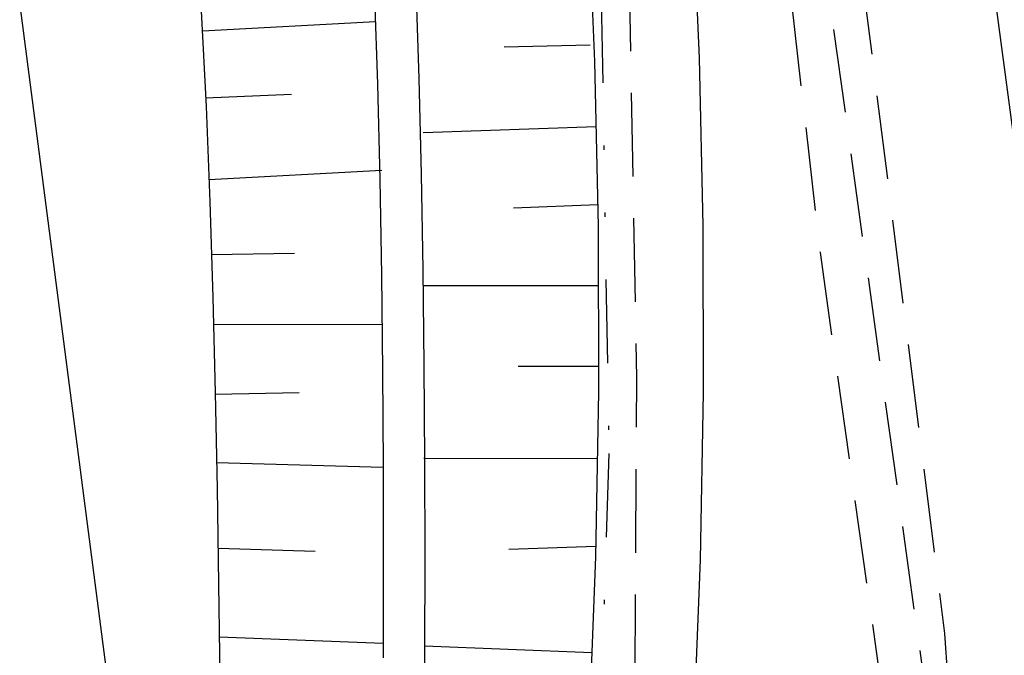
# Model space of a CAD drawing. Extents: x 446224 to 446791, y 446199 to 447379.
# Tile 96 of 113: x 446353 to 446377, y 447177 to 447192. Entities that reach past the tile are written whole.
import ezdxf

# ---------------------------------------------------------------- set-up
doc = ezdxf.new("R2010")
doc.units = 0
doc.header["$LTSCALE"] = 2
doc.header["$MEASUREMENT"] = 0
for name, pattern in [('AUSGEZOGEN', [0]), ('GESTRICH-X2', [1.5, 1, -0.5]), ('GETRENNTX3', [3.25, 1, -0.75, 0, -0.75, 0, -0.75])]:
    doc.linetypes.add(name, pattern=pattern)
for name, color, linetype in [('BOESCHG', 250, 'AUSGEZOGEN'), ('DB-Autohof', 15, 'CONTINUOUS'), ('GASLTG', 4, 'GESTRICH-X2'), ('SCHMUTZWASSER', 30, 'GESTRICH-X2'), ('STROMLTG', 4, 'AUSGEZOGEN'), ('TELEKOM', 4, 'GETRENNTX3'), ('W-LTG', 4, 'GESTRICH-X2')]:
    doc.layers.add(name, color=color, linetype=linetype)

msp = doc.modelspace()

# ---------------------------------------------------------------- linework, layer by layer
at = {"layer": 'BOESCHG'}
msp.add_lwpolyline([(446482.746, 447140.555, 0.000007), (446485.092, 447124.399, 0.000282)], format="xyb", dxfattribs=at)
at = {"layer": 'DB-Autohof', "linetype": 'Continuous'}
for p, q in [((446355.775, 447172.104), (446342.294, 447275.801)), ((446365.931, 447271.848), (446379.255, 447171.37)), ((446366.709, 447194.997), (446366.874, 447191.051)), ((446369.205, 447195.127), (446369.373, 447191.13)), ((446361.602, 447192.795), (446361.681, 447190.511)), ((446362.594, 447192.926), (446362.672, 447190.643)), ((446357.471, 447192.25), (446357.583, 447189.971)), ((446357.496, 447191.786), (446361.632, 447192.009)), ((446366.771, 447191.439), (446364.71, 447191.391)), ((446369.373, 447191.13), (446369.46, 447187.131)), ((446366.874, 447191.051), (446366.96, 447187.102)), ((446361.681, 447190.511), (446361.738, 447188.226)), ((446362.672, 447190.643), (446362.73, 447188.358)), ((446357.573, 447190.18), (446359.629, 447190.271)), ((446357.583, 447189.971), (446357.673, 447187.691)), ((446366.908, 447189.484), (446362.772, 447189.344)), ((446357.652, 447188.227), (446361.788, 447188.45)), ((446362.73, 447188.358), (446362.769, 447186.071)), ((446361.738, 447188.226), (446361.778, 447185.94)), ((446357.673, 447187.691), (446357.746, 447185.408)), ((446366.949, 447187.62), (446364.933, 447187.544)), ((446369.46, 447187.131), (446369.467, 447183.131)), ((446366.96, 447187.102), (446366.967, 447183.152)), ((446357.713, 447186.43), (446359.697, 447186.469)), ((446362.769, 447186.071), (446362.794, 447183.784)), ((446361.778, 447185.94), (446361.803, 447183.652)), ((446366.963, 447185.686), (446362.773, 447185.686)), ((446357.746, 447185.408), (446357.803, 447183.125)), ((446357.762, 447184.759), (446361.79, 447184.764)), ((446361.803, 447183.652), (446361.815, 447181.364)), ((446362.794, 447183.784), (446362.807, 447181.495)), ((446366.966, 447183.752), (446365.046, 447183.752)), ((446357.803, 447183.125), (446357.848, 447180.84)), ((446357.804, 447183.092), (446359.811, 447183.132)), ((446366.967, 447183.152), (446366.896, 447179.203)), ((446369.467, 447183.131), (446369.395, 447179.132)), ((446366.938, 447181.549), (446362.79, 447181.553)), ((446362.807, 447181.495), (446362.811, 447179.206)), ((446357.836, 447181.461), (446361.815, 447181.349)), ((446361.815, 447181.364), (446361.819, 447179.075)), ((446357.848, 447180.84), (446357.884, 447178.554)), ((446357.87, 447179.413), (446360.191, 447179.339)), ((446366.9, 447179.453), (446364.821, 447179.377)), ((446362.811, 447179.206), (446362.809, 447176.917)), ((446366.896, 447179.203), (446366.745, 447175.255)), ((446369.395, 447179.132), (446369.242, 447175.135)), ((446361.819, 447179.075), (446361.817, 447176.785)), ((446357.884, 447178.554), (446357.914, 447176.268)), ((446357.9, 447177.29), (446361.818, 447177.14)), ((446366.808, 447176.908), (446362.809, 447177.064)), ((446362.809, 447176.917), (446362.804, 447174.627))]:
    msp.add_line(p, q, dxfattribs=at)
at = {"layer": 'GASLTG', "flags": 128}
msp.add_lwpolyline([(446330.167, 447148.69), (446359.242, 447150.877), (446363.926, 447152.185), (446366.494, 447153.615), (446369.74, 447156.745), (446373.832, 447161.04), (446374.883, 447163.759), (446375.832, 447168.64), (446375.246, 447177.367), (446372.103, 447202.39), (446370.802, 447213.009), (446368.323, 447229.747), (446363.895, 447260.039), (446361.858, 447276.74), (446359.807, 447286.872), (446358.511, 447291.755), (446355.882, 447298.682), (446358.859, 447301.853)], dxfattribs=at)
at = {"layer": 'SCHMUTZWASSER', "flags": 128}
msp.add_lwpolyline([(446229.127, 447138.266), (446254.143, 447140.56), (446280.123, 447144.368), (446303.744, 447145.791), (446365.595, 447150.552), (446376.244, 447165.49), (446369.48, 447214.274), (446362.862, 447264.154), (446354.37, 447298.428), (446361.012, 447302.811)], dxfattribs=at)
at = {"layer": 'STROMLTG', "linetype": 'GESTRICH-X2', "flags": 128}
msp.add_lwpolyline([(446351.818, 447143.228), (446359.294, 447157.432), (446359.912, 447158.852), (446363.743, 447160.273), (446365.905, 447162.311), (446367.574, 447166.139), (446367.821, 447173.303), (446367.883, 447183.493), (446367.708, 447192.925), (446366.786, 447206.853), (446364.766, 447221.572), (446361.599, 447245.209), (446357.961, 447269.442), (446355.662, 447280.319), (446351.784, 447291.788), (446347.173, 447303.572), (446339.177, 447323.76), (446337.495, 447327.282), (446333.707, 447333.873)], dxfattribs=at)
at = {"layer": 'TELEKOM'}
for p, q in [((446366.921, 447199.236), (446367.215, 447181.672)), ((446367.215, 447181.672), (446366.802, 447168.509))]:
    msp.add_line(p, q, dxfattribs=at)
at = {"layer": 'W-LTG', "flags": 128}
msp.add_lwpolyline([(446228.383, 447140.216), (446240.03, 447141.147), (446245.607, 447141.522), (446252.593, 447142.147), (446265.454, 447143.431), (446274.511, 447144.666), (446279.34, 447145.306), (446291.291, 447145.976), (446311.693, 447147.316), (446329.461, 447148.484), (446352.315, 447149.728), (446363.449, 447150.534), (446364.494, 447150.534), (446367.077, 447154.191), (446373.067, 447162.383), (446374.555, 447164.449), (446374.909, 447165.353), (446374.614, 447169.835), (446372.271, 447186.481), (446370.309, 447203.623), (446368.81, 447215.751), (446366.683, 447232.887), (446365.347, 447242.97), (446363.846, 447257.677), (446363.116, 447263.58), (446362.147, 447266.71), (446359.936, 447278.415), (446356.369, 447291.47), (446354.944, 447297.816)], dxfattribs=at)
msp.add_lwpolyline([(446228.383, 447140.216), (446240.03, 447141.147), (446245.607, 447141.522), (446252.593, 447142.147), (446265.454, 447143.431), (446274.511, 447144.666), (446279.34, 447145.306), (446291.291, 447145.976), (446311.693, 447147.316), (446329.461, 447148.484), (446352.315, 447149.728), (446363.449, 447150.534), (446364.494, 447150.534), (446367.077, 447154.191), (446373.067, 447162.383), (446374.555, 447164.449), (446374.909, 447165.353), (446374.614, 447169.835), (446372.271, 447186.481), (446370.309, 447203.623), (446368.81, 447215.751), (446366.683, 447232.887), (446365.347, 447242.97), (446363.846, 447257.677), (446363.116, 447263.58), (446362.147, 447266.71), (446359.936, 447278.415), (446356.369, 447291.47), (446354.944, 447297.816)], dxfattribs=at)

doc.saveas('drawing.dxf')
